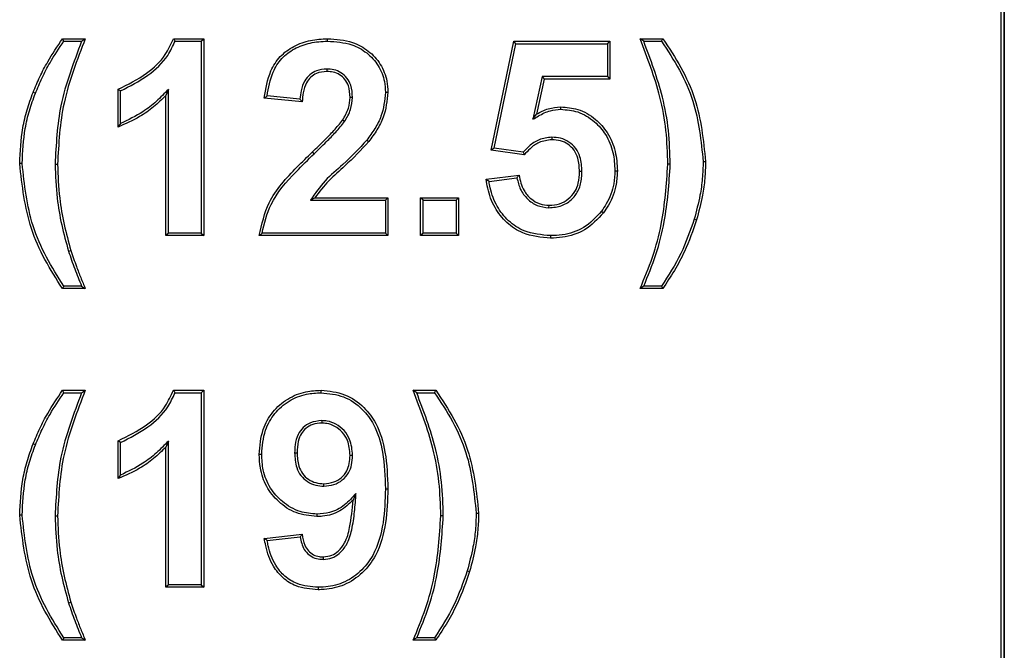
# Model space of a CAD drawing. Header units: inches. Extents: x 0.3 to 33.8, y 0.2 to 21.7.
# Tile 37 of 192: x 13.054 to 13.1241, y 6.4584 to 6.5033. Entities that reach past the tile are written whole.
import ezdxf

# ---------------------------------------------------------------- set-up
doc = ezdxf.new("R2010")
doc.units = ezdxf.units.IN
doc.header["$MEASUREMENT"] = 0

msp = doc.modelspace()

# ---------------------------------------------------------------- linework, layer by layer
at = {"color": 7, "linetype": 'Continuous', "lineweight": 25}
for p, q in [((13.123847, 6.320417), (13.123847, 6.545417)), ((13.124065, 6.320417), (13.124065, 6.545417)), ((13.124065, 6.545417), (13.124065, 6.295417)), ((13.057128, 6.501742), (13.057037, 6.501917)), ((13.057037, 6.501917), (13.058652, 6.501917)), ((13.057128, 6.501742), (13.058394, 6.501742)), ((13.064929, 6.501917), (13.067088, 6.501917)), ((13.06505, 6.501742), (13.066913, 6.501742)), ((13.066913, 6.501742), (13.067088, 6.501917)), ((13.066913, 6.501742), (13.066913, 6.488092)), ((13.067088, 6.501917), (13.067088, 6.487917)), ((13.075894, 6.501742), (13.075894, 6.501917)), ((13.08755, 6.493992), (13.089165, 6.501738)), ((13.087759, 6.494139), (13.089307, 6.501563)), ((13.089307, 6.501563), (13.089165, 6.501738)), ((13.089165, 6.501738), (13.095986, 6.501738)), ((13.089307, 6.501563), (13.095811, 6.501563)), ((13.095811, 6.501563), (13.095986, 6.501738)), ((13.095811, 6.501563), (13.095811, 6.499221)), ((13.095986, 6.501738), (13.095986, 6.499046)), ((13.098139, 6.501917), (13.099755, 6.501917)), ((13.098398, 6.501742), (13.099665, 6.501742)), ((13.075838, 6.499759), (13.075838, 6.499584)), ((13.091181, 6.499221), (13.090516, 6.496197)), ((13.095811, 6.499221), (13.091181, 6.499221)), ((13.091181, 6.499221), (13.091322, 6.499046)), ((13.095811, 6.499221), (13.095986, 6.499046)), ((13.091322, 6.499046), (13.090772, 6.496547)), ((13.095986, 6.499046), (13.091322, 6.499046)), ((13.055101, 6.498035), (13.054939, 6.4981)), ((13.060986, 6.495635), (13.060986, 6.498328)), ((13.06116, 6.495891), (13.06116, 6.498207)), ((13.064571, 6.498312), (13.064396, 6.497885)), ((13.064396, 6.487917), (13.064396, 6.497885)), ((13.064571, 6.488092), (13.064571, 6.498312)), ((13.073927, 6.497622), (13.071591, 6.497851)), ((13.080016, 6.498109), (13.080191, 6.498109)), ((13.074088, 6.49743), (13.071396, 6.497694)), ((13.077673, 6.497746), (13.077498, 6.497747)), ((13.092501, 6.496896), (13.0925, 6.497071)), ((13.090516, 6.496197), (13.090772, 6.496547)), ((13.077112, 6.496033), (13.076965, 6.496129)), ((13.078695, 6.494705), (13.078833, 6.494598)), ((13.091858, 6.494913), (13.09186, 6.494738)), ((13.074944, 6.493742), (13.074823, 6.493869)), ((13.087759, 6.494139), (13.08755, 6.493992)), ((13.089897, 6.493661), (13.08755, 6.493992)), ((13.089826, 6.493848), (13.087759, 6.494139)), ((13.05416, 6.493041), (13.053986, 6.493041)), ((13.056503, 6.492988), (13.056678, 6.492988)), ((13.100289, 6.492988), (13.100114, 6.492988)), ((13.102631, 6.493182), (13.102806, 6.493181)), ((13.087191, 6.491922), (13.089524, 6.492225)), ((13.094007, 6.492474), (13.093832, 6.492475)), ((13.096349, 6.492534), (13.096524, 6.492534)), ((13.087389, 6.491771), (13.089379, 6.49203)), ((13.074676, 6.490435), (13.074988, 6.49061)), ((13.074676, 6.490435), (13.080016, 6.490435)), ((13.074988, 6.49061), (13.080191, 6.49061)), ((13.080016, 6.490435), (13.080191, 6.49061)), ((13.080016, 6.490435), (13.080016, 6.488092)), ((13.080191, 6.49061), (13.080191, 6.487917)), ((13.082524, 6.487917), (13.082524, 6.49061)), ((13.082699, 6.490435), (13.082524, 6.49061)), ((13.082524, 6.49061), (13.085216, 6.49061)), ((13.082699, 6.488092), (13.082699, 6.490435)), ((13.082699, 6.490435), (13.085041, 6.490435)), ((13.085041, 6.490435), (13.085216, 6.49061)), ((13.085041, 6.490435), (13.085041, 6.488092)), ((13.085216, 6.49061), (13.085216, 6.487917)), ((13.091658, 6.489896), (13.091661, 6.490071)), ((13.095392, 6.489644), (13.095531, 6.489538)), ((13.101996, 6.489089), (13.102164, 6.489039)), ((13.064571, 6.488092), (13.064396, 6.487917)), ((13.066913, 6.488092), (13.064571, 6.488092)), ((13.066913, 6.488092), (13.067088, 6.487917)), ((13.080016, 6.488092), (13.071238, 6.488092)), ((13.080016, 6.488092), (13.080191, 6.487917)), ((13.082699, 6.488092), (13.082524, 6.487917)), ((13.085041, 6.488092), (13.082699, 6.488092)), ((13.085041, 6.488092), (13.085216, 6.487917)), ((13.067088, 6.487917), (13.064396, 6.487917)), ((13.080191, 6.487917), (13.071037, 6.487917)), ((13.085216, 6.487917), (13.082524, 6.487917)), ((13.091772, 6.487913), (13.091773, 6.487738)), ((13.057461, 6.486807), (13.057629, 6.486857)), ((13.058652, 6.484148), (13.057037, 6.484148)), ((13.058391, 6.484323), (13.057129, 6.484323)), ((13.099755, 6.484148), (13.098139, 6.484148)), ((13.099662, 6.484323), (13.098402, 6.484323)), ((13.057128, 6.476742), (13.057037, 6.476917)), ((13.057037, 6.476917), (13.058652, 6.476917)), ((13.064929, 6.476917), (13.067088, 6.476917)), ((13.066913, 6.476742), (13.067088, 6.476917)), ((13.067088, 6.476917), (13.067088, 6.462917)), ((13.075431, 6.476742), (13.075431, 6.476917)), ((13.081986, 6.476917), (13.083601, 6.476917)), ((13.057128, 6.476742), (13.058394, 6.476742)), ((13.06505, 6.476742), (13.066913, 6.476742)), ((13.066913, 6.476742), (13.066913, 6.463092)), ((13.082244, 6.476742), (13.083511, 6.476742)), ((13.075488, 6.474759), (13.075488, 6.474584)), ((13.060986, 6.470635), (13.060986, 6.473328)), ((13.064571, 6.473312), (13.064396, 6.472885)), ((13.064571, 6.463092), (13.064571, 6.473312)), ((13.055101, 6.473035), (13.054939, 6.4731)), ((13.06116, 6.470891), (13.06116, 6.473207)), ((13.064396, 6.462917), (13.064396, 6.472885)), ((13.071212, 6.47236), (13.071037, 6.47236)), ((13.073554, 6.472478), (13.073729, 6.472478)), ((13.077673, 6.472292), (13.077498, 6.472293)), ((13.075633, 6.470101), (13.075633, 6.470276)), ((13.080016, 6.469912), (13.080191, 6.469912)), ((13.07792, 6.469588), (13.077711, 6.469107)), ((13.05416, 6.468041), (13.053986, 6.468041)), ((13.056503, 6.467988), (13.056678, 6.467988)), ((13.075146, 6.468118), (13.075145, 6.467943)), ((13.084135, 6.467988), (13.08396, 6.467988)), ((13.086477, 6.468182), (13.086652, 6.468181)), ((13.071396, 6.466389), (13.074088, 6.466687)), ((13.0716, 6.466236), (13.07394, 6.466494)), ((13.075603, 6.464896), (13.075605, 6.465071)), ((13.085842, 6.464089), (13.08601, 6.464039)), ((13.064571, 6.463092), (13.064396, 6.462917)), ((13.067088, 6.462917), (13.064396, 6.462917)), ((13.066913, 6.463092), (13.064571, 6.463092)), ((13.066913, 6.463092), (13.067088, 6.462917)), ((13.075224, 6.462913), (13.075224, 6.462738)), ((13.057461, 6.461807), (13.057629, 6.461857)), ((13.058391, 6.459323), (13.057129, 6.459323)), ((13.083508, 6.459323), (13.082248, 6.459323)), ((13.058652, 6.459148), (13.057037, 6.459148)), ((13.083601, 6.459148), (13.081986, 6.459148))]:
    msp.add_line(p, q, dxfattribs=at)
at = {"color": 7, "linetype": 'Continuous', "lineweight": 25, "flags": 128}
for points in [[(13.098398, 6.501742), (13.098269, 6.50183), (13.098139, 6.501917)], [(13.099665, 6.501742), (13.09971, 6.50183), (13.099755, 6.501917)], [(13.06116, 6.498207), (13.061073, 6.498267), (13.060986, 6.498328)], [(13.057129, 6.484323), (13.057083, 6.484236), (13.057037, 6.484148)], [(13.058391, 6.484323), (13.058521, 6.484236), (13.058652, 6.484148)], [(13.098402, 6.484323), (13.098271, 6.484236), (13.098139, 6.484148)], [(13.099662, 6.484323), (13.099708, 6.484236), (13.099755, 6.484148)], [(13.082244, 6.476742), (13.082115, 6.47683), (13.081986, 6.476917)], [(13.083511, 6.476742), (13.083556, 6.47683), (13.083601, 6.476917)], [(13.06116, 6.473207), (13.061073, 6.473267), (13.060986, 6.473328)], [(13.057129, 6.459323), (13.057083, 6.459236), (13.057037, 6.459148)], [(13.058391, 6.459323), (13.058521, 6.459236), (13.058652, 6.459148)], [(13.082248, 6.459323), (13.082117, 6.459236), (13.081986, 6.459148)], [(13.083508, 6.459323), (13.083555, 6.459236), (13.083601, 6.459148)]]:
    msp.add_lwpolyline(points, dxfattribs=at)
at = {"color": 7, "linetype": 'Continuous', "lineweight": 25}
for points, knots in [([(13.054939, 6.4981), (13.055095, 6.498471), (13.055406, 6.499212), (13.056082, 6.500503), (13.056672, 6.501377), (13.057037, 6.501917)], [0, 0, 0, 0, 0.275997, 0.552141, 1, 1, 1, 1]), ([(13.055101, 6.498035), (13.055257, 6.498406), (13.055569, 6.499146), (13.056225, 6.500398), (13.056789, 6.501237), (13.057128, 6.501742)], [0, 0, 0, 0, 0.284547, 0.569244, 1, 1, 1, 1]), ([(13.058394, 6.501742), (13.058109, 6.500992), (13.057537, 6.49949), (13.056689, 6.496595), (13.056575, 6.494388), (13.056503, 6.492988)], [0, 0, 0, 0, 0.2675, 0.535217, 1, 1, 1, 1]), ([(13.058652, 6.501917), (13.058363, 6.501168), (13.057785, 6.49967), (13.056884, 6.496724), (13.056759, 6.494452), (13.056678, 6.492988)], [0, 0, 0, 0, 0.261956, 0.524104, 1, 1, 1, 1]), ([(13.058394, 6.501742), (13.058437, 6.501772), (13.058523, 6.50183), (13.058609, 6.501888), (13.058652, 6.501917)], [0, 0, 0, 0, 0.5, 1, 1, 1, 1]), ([(13.060986, 6.498328), (13.061683, 6.498669), (13.062946, 6.499288), (13.064319, 6.500572), (13.064754, 6.501533), (13.064929, 6.501917)], [0, 0, 0, 0, 0.425378, 0.769749, 1, 1, 1, 1]), ([(13.06116, 6.498207), (13.06183, 6.498543), (13.063094, 6.499179), (13.06444, 6.500448), (13.064887, 6.501397), (13.06505, 6.501742)], [0, 0, 0, 0, 0.4172337, 0.7883192, 1, 1, 1, 1]), ([(13.06505, 6.501742), (13.06503, 6.501772), (13.064989, 6.50183), (13.064949, 6.501888), (13.064929, 6.501917)], [0, 0, 0, 0, 0.5, 1, 1, 1, 1]), ([(13.071396, 6.497694), (13.0715, 6.498357), (13.071667, 6.499424), (13.072479, 6.500697), (13.07349, 6.501429), (13.074663, 6.501853), (13.075488, 6.501896), (13.075894, 6.501917)], [0, 0, 0, 0, 0.289144, 0.465104, 0.641356, 0.82373, 1, 1, 1, 1]), ([(13.071591, 6.497851), (13.071692, 6.498432), (13.071859, 6.499388), (13.072589, 6.500549), (13.073529, 6.501247), (13.074661, 6.501675), (13.075477, 6.50172), (13.075894, 6.501742)], [0, 0, 0, 0, 0.271716, 0.446718, 0.622091, 0.806985, 1, 1, 1, 1]), ([(13.075894, 6.501917), (13.076501, 6.501878), (13.077537, 6.50181), (13.07884, 6.501094), (13.079711, 6.500136), (13.08014, 6.499069), (13.080177, 6.498376), (13.080191, 6.498109)], [0, 0, 0, 0, 0.2802385, 0.4786277, 0.6769197, 0.8753296, 1, 1, 1, 1]), ([(13.075894, 6.501742), (13.07648, 6.501705), (13.077477, 6.501641), (13.078728, 6.500956), (13.07956, 6.500041), (13.079968, 6.499024), (13.080002, 6.498364), (13.080016, 6.498109)], [0, 0, 0, 0, 0.283085, 0.480774, 0.678358, 0.876064, 1, 1, 1, 1]), ([(13.100114, 6.492988), (13.10009, 6.493792), (13.100043, 6.495402), (13.099479, 6.498433), (13.098664, 6.500552), (13.098139, 6.501917)], [0, 0, 0, 0, 0.261961, 0.524239, 1, 1, 1, 1]), ([(13.100289, 6.492988), (13.100265, 6.493792), (13.100218, 6.495401), (13.099673, 6.498371), (13.098893, 6.500434), (13.098398, 6.501742)], [0, 0, 0, 0, 0.267519, 0.535356, 1, 1, 1, 1]), ([(13.099665, 6.501742), (13.100108, 6.501071), (13.100996, 6.499727), (13.102251, 6.496901), (13.102482, 6.494638), (13.102631, 6.493182)], [0, 0, 0, 0, 0.26283, 0.5259, 1, 1, 1, 1]), ([(13.099755, 6.501917), (13.100202, 6.501248), (13.101096, 6.499909), (13.102401, 6.497033), (13.102646, 6.494703), (13.102806, 6.493181)], [0, 0, 0, 0, 0.257251, 0.514785, 1, 1, 1, 1]), ([(13.075838, 6.499759), (13.07559, 6.499739), (13.075155, 6.499705), (13.074617, 6.499375), (13.074216, 6.49889), (13.074006, 6.498273), (13.073951, 6.497822), (13.073927, 6.497622)], [0, 0, 0, 0, 0.230349, 0.402355, 0.574282, 0.810911, 1, 1, 1, 1]), ([(13.075838, 6.499584), (13.075588, 6.499562), (13.075171, 6.499526), (13.074681, 6.499194), (13.074332, 6.498726), (13.074149, 6.498111), (13.074108, 6.497647), (13.074088, 6.49743)], [0, 0, 0, 0, 0.237088, 0.394716, 0.552283, 0.790185, 1, 1, 1, 1]), ([(13.077673, 6.497746), (13.077656, 6.498041), (13.077626, 6.498529), (13.077301, 6.49914), (13.076875, 6.499524), (13.076361, 6.499731), (13.076009, 6.49975), (13.075838, 6.499759)], [0, 0, 0, 0, 0.284559, 0.471138, 0.658457, 0.833554, 1, 1, 1, 1]), ([(13.077498, 6.497747), (13.077482, 6.498026), (13.077455, 6.498478), (13.077156, 6.499035), (13.076775, 6.499377), (13.076311, 6.49956), (13.075994, 6.499576), (13.075838, 6.499584)], [0, 0, 0, 0, 0.295557, 0.478191, 0.661627, 0.833055, 1, 1, 1, 1]), ([(13.053986, 6.493041), (13.054027, 6.49389), (13.05409, 6.495176), (13.054486, 6.496861), (13.054788, 6.497686), (13.054939, 6.4981)], [0, 0, 0, 0, 0.491255, 0.744353, 1, 1, 1, 1]), ([(13.05416, 6.493041), (13.054201, 6.493879), (13.054263, 6.495148), (13.054654, 6.496812), (13.054952, 6.497626), (13.055101, 6.498035)], [0, 0, 0, 0, 0.491259, 0.744353, 1, 1, 1, 1]), ([(13.064396, 6.497885), (13.064108, 6.497604), (13.063531, 6.497042), (13.0624, 6.49625), (13.061508, 6.495862), (13.060986, 6.495635)], [0, 0, 0, 0, 0.292938, 0.586234, 1, 1, 1, 1]), ([(13.064571, 6.498312), (13.064291, 6.498024), (13.06373, 6.497447), (13.062616, 6.496576), (13.061706, 6.496148), (13.06116, 6.495891)], [0, 0, 0, 0, 0.28591, 0.572569, 1, 1, 1, 1]), ([(13.071591, 6.497851), (13.071559, 6.497824), (13.071493, 6.497772), (13.071428, 6.49772), (13.071396, 6.497694)], [0, 0, 0, 0, 0.5, 1, 1, 1, 1]), ([(13.080016, 6.498109), (13.079956, 6.497528), (13.079862, 6.496618), (13.079279, 6.495509), (13.078891, 6.494975), (13.078695, 6.494705)], [0, 0, 0, 0, 0.4663154, 0.7300388, 1, 1, 1, 1]), ([(13.080191, 6.498109), (13.080128, 6.497504), (13.080031, 6.496563), (13.07943, 6.49542), (13.079034, 6.494874), (13.078833, 6.494598)], [0, 0, 0, 0, 0.470907, 0.732392, 1, 1, 1, 1]), ([(13.073927, 6.497622), (13.073946, 6.497599), (13.073982, 6.497555), (13.074036, 6.497491), (13.074071, 6.497451), (13.074088, 6.49743)], [0, 0, 0, 0, 0.363255, 0.681627, 1, 1, 1, 1]), ([(13.076965, 6.496129), (13.077047, 6.496264), (13.077209, 6.496536), (13.077437, 6.497069), (13.077475, 6.497488), (13.077498, 6.497747)], [0, 0, 0, 0, 0.274938, 0.550635, 1, 1, 1, 1]), ([(13.077112, 6.496033), (13.077193, 6.496168), (13.077356, 6.49644), (13.077603, 6.497001), (13.077646, 6.497453), (13.077673, 6.497746)], [0, 0, 0, 0, 0.259928, 0.520489, 1, 1, 1, 1]), ([(13.090772, 6.496547), (13.090905, 6.496623), (13.091171, 6.496776), (13.091741, 6.497002), (13.092197, 6.497044), (13.0925, 6.497071)], [0, 0, 0, 0, 0.251837, 0.504321, 1, 1, 1, 1]), ([(13.0925, 6.497071), (13.092907, 6.497039), (13.093804, 6.496968), (13.094967, 6.49627), (13.095891, 6.495224), (13.096444, 6.493944), (13.096498, 6.492996), (13.096524, 6.492534)], [0, 0, 0, 0, 0.179758, 0.396266, 0.580483, 0.795045, 1, 1, 1, 1]), ([(13.090516, 6.496197), (13.090648, 6.496274), (13.090913, 6.496428), (13.091316, 6.496651), (13.091844, 6.496843), (13.09225, 6.496876), (13.092501, 6.496896)], [0, 0, 0, 0, 0.215425, 0.431007, 0.647069, 1, 1, 1, 1]), ([(13.092501, 6.496896), (13.092909, 6.496862), (13.093781, 6.49679), (13.094894, 6.496097), (13.095765, 6.49509), (13.096277, 6.493866), (13.096325, 6.492967), (13.096349, 6.492534)], [0, 0, 0, 0, 0.1875884, 0.401002, 0.5850437, 0.7997457, 1, 1, 1, 1]), ([(13.06116, 6.495891), (13.061131, 6.495849), (13.061073, 6.495763), (13.061015, 6.495678), (13.060986, 6.495635)], [0, 0, 0, 0, 0.5, 1, 1, 1, 1]), ([(13.074823, 6.493869), (13.075111, 6.494148), (13.075627, 6.49465), (13.076365, 6.495383), (13.076765, 6.49588), (13.076965, 6.496129)], [0, 0, 0, 0, 0.386409, 0.69258, 1, 1, 1, 1]), ([(13.074944, 6.493742), (13.075232, 6.494022), (13.075753, 6.494528), (13.0765, 6.49527), (13.076908, 6.495778), (13.077112, 6.496033)], [0, 0, 0, 0, 0.381599, 0.69015, 1, 1, 1, 1]), ([(13.078695, 6.494705), (13.078141, 6.494117), (13.077195, 6.493113), (13.075668, 6.491865), (13.075009, 6.490914), (13.074676, 6.490435)], [0, 0, 0, 0, 0.4123867, 0.7038515, 1, 1, 1, 1]), ([(13.078833, 6.494598), (13.078279, 6.494009), (13.07737, 6.493044), (13.075943, 6.491855), (13.075308, 6.491026), (13.074988, 6.49061)], [0, 0, 0, 0, 0.436932, 0.717083, 1, 1, 1, 1]), ([(13.091858, 6.494913), (13.091549, 6.494875), (13.090955, 6.494804), (13.090282, 6.494347), (13.089959, 6.493993), (13.089826, 6.493848)], [0, 0, 0, 0, 0.390342, 0.75013, 1, 1, 1, 1]), ([(13.09186, 6.494738), (13.09155, 6.494697), (13.090976, 6.494622), (13.090333, 6.494157), (13.090029, 6.493811), (13.089897, 6.493661)], [0, 0, 0, 0, 0.400642, 0.740167, 1, 1, 1, 1]), ([(13.094007, 6.492474), (13.093986, 6.492831), (13.093951, 6.49341), (13.093594, 6.494143), (13.093102, 6.494596), (13.0925, 6.494873), (13.092071, 6.4949), (13.091858, 6.494913)], [0, 0, 0, 0, 0.289909, 0.469913, 0.650942, 0.826837, 1, 1, 1, 1]), ([(13.093832, 6.492475), (13.093814, 6.492797), (13.093784, 6.493325), (13.093475, 6.494006), (13.093031, 6.494428), (13.092473, 6.494699), (13.09207, 6.494725), (13.09186, 6.494738)], [0, 0, 0, 0, 0.283418, 0.463778, 0.645709, 0.815569, 1, 1, 1, 1]), ([(13.071037, 6.487917), (13.071216, 6.488723), (13.071632, 6.490588), (13.073327, 6.492406), (13.074456, 6.49351), (13.074823, 6.493869)], [0, 0, 0, 0, 0.339133, 0.785072, 1, 1, 1, 1]), ([(13.071238, 6.488092), (13.071405, 6.48879), (13.071804, 6.490453), (13.073386, 6.492215), (13.074514, 6.493321), (13.074944, 6.493742)], [0, 0, 0, 0, 0.308802, 0.736208, 1, 1, 1, 1]), ([(13.089826, 6.493848), (13.089838, 6.493817), (13.089861, 6.493754), (13.089885, 6.493692), (13.089897, 6.493661)], [0, 0, 0, 0, 0.5, 1, 1, 1, 1]), ([(13.057037, 6.484148), (13.056602, 6.484825), (13.055733, 6.48618), (13.054425, 6.489101), (13.05416, 6.491474), (13.053986, 6.493041)], [0, 0, 0, 0, 0.253489, 0.507189, 1, 1, 1, 1]), ([(13.057129, 6.484323), (13.056698, 6.485002), (13.055834, 6.486361), (13.054576, 6.489233), (13.054324, 6.49154), (13.05416, 6.493041)], [0, 0, 0, 0, 0.258852, 0.517923, 1, 1, 1, 1]), ([(13.056503, 6.492988), (13.056534, 6.492183), (13.056591, 6.490738), (13.056946, 6.488671), (13.057289, 6.48743), (13.057461, 6.486807)], [0, 0, 0, 0, 0.38444, 0.691047, 1, 1, 1, 1]), ([(13.056678, 6.492988), (13.056709, 6.492184), (13.056766, 6.490746), (13.05712, 6.488697), (13.057459, 6.487472), (13.057629, 6.486857)], [0, 0, 0, 0, 0.38761, 0.692652, 1, 1, 1, 1]), ([(13.098139, 6.484148), (13.09845, 6.48489), (13.099071, 6.486374), (13.099865, 6.489321), (13.100017, 6.491557), (13.100114, 6.492988)], [0, 0, 0, 0, 0.264381, 0.529367, 1, 1, 1, 1]), ([(13.098402, 6.484323), (13.098708, 6.485067), (13.09932, 6.486555), (13.100056, 6.489451), (13.100199, 6.491622), (13.100289, 6.492988)], [0, 0, 0, 0, 0.270121, 0.540764, 1, 1, 1, 1]), ([(13.102631, 6.493182), (13.102619, 6.49278), (13.102595, 6.491977), (13.102394, 6.490603), (13.102144, 6.489652), (13.101996, 6.489089)], [0, 0, 0, 0, 0.29012, 0.580356, 1, 1, 1, 1]), ([(13.102806, 6.493181), (13.102794, 6.49278), (13.10277, 6.491976), (13.102569, 6.490585), (13.102316, 6.489618), (13.102164, 6.489039)], [0, 0, 0, 0, 0.286664, 0.573444, 1, 1, 1, 1]), ([(13.089379, 6.49203), (13.0894, 6.492057), (13.089448, 6.492123), (13.089496, 6.492188), (13.089524, 6.492225)], [0, 0, 0, 0, 0.425199, 1, 1, 1, 1]), ([(13.089524, 6.492225), (13.089607, 6.49184), (13.089745, 6.491205), (13.090345, 6.49052), (13.090976, 6.490133), (13.091445, 6.490091), (13.091661, 6.490071)], [0, 0, 0, 0, 0.34968, 0.577501, 0.805865, 1, 1, 1, 1]), ([(13.091658, 6.489896), (13.091968, 6.489925), (13.092578, 6.489982), (13.093329, 6.490474), (13.093828, 6.491184), (13.093989, 6.491884), (13.094002, 6.492327), (13.094007, 6.492474)], [0, 0, 0, 0, 0.235247, 0.463247, 0.660528, 0.887455, 1, 1, 1, 1]), ([(13.091661, 6.490071), (13.091915, 6.490091), (13.092407, 6.49013), (13.093059, 6.490495), (13.093529, 6.491014), (13.093793, 6.491707), (13.093818, 6.492197), (13.093832, 6.492475)], [0, 0, 0, 0, 0.207241, 0.402351, 0.597762, 0.772377, 1, 1, 1, 1]), ([(13.096349, 6.492534), (13.096333, 6.492222), (13.096291, 6.491402), (13.095922, 6.490407), (13.095512, 6.489817), (13.095392, 6.489644)], [0, 0, 0, 0, 0.302605, 0.795811, 1, 1, 1, 1]), ([(13.096524, 6.492534), (13.096507, 6.492209), (13.096464, 6.491358), (13.09608, 6.490327), (13.095655, 6.489717), (13.095531, 6.489538)], [0, 0, 0, 0, 0.303593, 0.796476, 1, 1, 1, 1]), ([(13.087389, 6.491771), (13.087356, 6.491797), (13.087289, 6.491847), (13.087224, 6.491897), (13.087191, 6.491922)], [0, 0, 0, 0, 0.5, 1, 1, 1, 1]), ([(13.091773, 6.487738), (13.091098, 6.487798), (13.08996, 6.487899), (13.088608, 6.488797), (13.087737, 6.489913), (13.087326, 6.491017), (13.087222, 6.491711), (13.087191, 6.491922)], [0, 0, 0, 0, 0.292574, 0.492472, 0.691979, 0.906195, 1, 1, 1, 1]), ([(13.091772, 6.487913), (13.091124, 6.48797), (13.090032, 6.488065), (13.088733, 6.488924), (13.087897, 6.489993), (13.087518, 6.491002), (13.087414, 6.491618), (13.087389, 6.491771)], [0, 0, 0, 0, 0.299707, 0.504023, 0.707928, 0.926973, 1, 1, 1, 1]), ([(13.089379, 6.49203), (13.089447, 6.491747), (13.089579, 6.491192), (13.090095, 6.490504), (13.0908, 6.489996), (13.091369, 6.48993), (13.091658, 6.489896)], [0, 0, 0, 0, 0.255113, 0.500376, 0.746028, 1, 1, 1, 1]), ([(13.095392, 6.489644), (13.094997, 6.489219), (13.094233, 6.488397), (13.092859, 6.487956), (13.092049, 6.487924), (13.091772, 6.487913)], [0, 0, 0, 0, 0.413476, 0.800059, 1, 1, 1, 1]), ([(13.095531, 6.489538), (13.095116, 6.489093), (13.094316, 6.488235), (13.092888, 6.487782), (13.092053, 6.487749), (13.091773, 6.487738)], [0, 0, 0, 0, 0.418108, 0.804597, 1, 1, 1, 1]), ([(13.101996, 6.489089), (13.101706, 6.488259), (13.101119, 6.486577), (13.100152, 6.48508), (13.099662, 6.484323)], [0, 0, 0, 0, 0.493846, 1, 1, 1, 1]), ([(13.102164, 6.489039), (13.101899, 6.488278), (13.101467, 6.487035), (13.100599, 6.485425), (13.100037, 6.484575), (13.099755, 6.484148)], [0, 0, 0, 0, 0.441205, 0.719628, 1, 1, 1, 1]), ([(13.071238, 6.488092), (13.071204, 6.488063), (13.071137, 6.488005), (13.07107, 6.487947), (13.071037, 6.487917)], [0, 0, 0, 0, 0.5, 1, 1, 1, 1]), ([(13.057461, 6.486807), (13.057603, 6.486389), (13.057888, 6.485551), (13.058223, 6.484733), (13.058391, 6.484323)], [0, 0, 0, 0, 0.49938, 1, 1, 1, 1]), ([(13.057629, 6.486857), (13.057758, 6.486477), (13.057977, 6.485829), (13.05833, 6.48493), (13.058545, 6.484409), (13.058652, 6.484148)], [0, 0, 0, 0, 0.416157, 0.708028, 1, 1, 1, 1]), ([(13.054939, 6.4731), (13.055095, 6.473471), (13.055406, 6.474212), (13.056082, 6.475503), (13.056672, 6.476377), (13.057037, 6.476917)], [0, 0, 0, 0, 0.275997, 0.552141, 1, 1, 1, 1]), ([(13.058652, 6.476917), (13.058363, 6.476168), (13.057785, 6.47467), (13.056884, 6.471724), (13.056759, 6.469452), (13.056678, 6.467988)], [0, 0, 0, 0, 0.261956, 0.524104, 1, 1, 1, 1]), ([(13.058394, 6.476742), (13.058437, 6.476772), (13.058523, 6.47683), (13.058609, 6.476888), (13.058652, 6.476917)], [0, 0, 0, 0, 0.5, 1, 1, 1, 1]), ([(13.060986, 6.473328), (13.061683, 6.473669), (13.062946, 6.474288), (13.064319, 6.475572), (13.064754, 6.476533), (13.064929, 6.476917)], [0, 0, 0, 0, 0.425378, 0.769749, 1, 1, 1, 1]), ([(13.06505, 6.476742), (13.06503, 6.476772), (13.064989, 6.47683), (13.064949, 6.476888), (13.064929, 6.476917)], [0, 0, 0, 0, 0.5, 1, 1, 1, 1]), ([(13.071037, 6.47236), (13.071083, 6.472967), (13.071166, 6.474046), (13.071949, 6.475417), (13.073016, 6.476359), (13.074246, 6.476853), (13.075072, 6.476898), (13.075431, 6.476917)], [0, 0, 0, 0, 0.2547515, 0.4526857, 0.6506638, 0.8482676, 1, 1, 1, 1]), ([(13.075431, 6.476917), (13.076008, 6.476862), (13.077141, 6.476753), (13.078489, 6.475799), (13.079537, 6.474396), (13.080108, 6.472372), (13.080161, 6.470784), (13.080191, 6.469912)], [0, 0, 0, 0, 0.179666, 0.352867, 0.499955, 0.725347, 1, 1, 1, 1]), ([(13.08396, 6.467988), (13.083936, 6.468792), (13.083889, 6.470402), (13.083325, 6.473433), (13.082511, 6.475552), (13.081986, 6.476917)], [0, 0, 0, 0, 0.261961, 0.524239, 1, 1, 1, 1]), ([(13.083601, 6.476917), (13.084048, 6.476248), (13.084942, 6.474909), (13.086247, 6.472033), (13.086492, 6.469703), (13.086652, 6.468181)], [0, 0, 0, 0, 0.257251, 0.514785, 1, 1, 1, 1]), ([(13.055101, 6.473035), (13.055257, 6.473406), (13.055569, 6.474146), (13.056225, 6.475398), (13.056789, 6.476237), (13.057128, 6.476742)], [0, 0, 0, 0, 0.284547, 0.569244, 1, 1, 1, 1]), ([(13.058394, 6.476742), (13.058109, 6.475992), (13.057537, 6.47449), (13.056689, 6.471595), (13.056575, 6.469388), (13.056503, 6.467988)], [0, 0, 0, 0, 0.2675, 0.535217, 1, 1, 1, 1]), ([(13.06116, 6.473207), (13.06183, 6.473543), (13.063094, 6.474179), (13.06444, 6.475448), (13.064887, 6.476397), (13.06505, 6.476742)], [0, 0, 0, 0, 0.417234, 0.788319, 1, 1, 1, 1]), ([(13.071212, 6.47236), (13.071256, 6.472948), (13.071335, 6.473988), (13.072089, 6.475307), (13.073112, 6.476209), (13.074293, 6.476681), (13.075086, 6.476724), (13.075431, 6.476742)], [0, 0, 0, 0, 0.256328, 0.453826, 0.651362, 0.848324, 1, 1, 1, 1]), ([(13.075431, 6.476742), (13.075983, 6.47669), (13.077071, 6.476586), (13.078365, 6.475671), (13.079376, 6.47432), (13.079933, 6.472341), (13.079986, 6.47078), (13.080016, 6.469912)], [0, 0, 0, 0, 0.177117, 0.348829, 0.493836, 0.718491, 1, 1, 1, 1]), ([(13.084135, 6.467988), (13.084111, 6.468792), (13.084064, 6.470401), (13.083519, 6.473371), (13.082739, 6.475434), (13.082244, 6.476742)], [0, 0, 0, 0, 0.267519, 0.535356, 1, 1, 1, 1]), ([(13.083511, 6.476742), (13.083954, 6.476071), (13.084842, 6.474727), (13.086097, 6.471901), (13.086329, 6.469638), (13.086477, 6.468182)], [0, 0, 0, 0, 0.26283, 0.5259, 1, 1, 1, 1]), ([(13.075488, 6.474759), (13.07521, 6.474731), (13.074729, 6.474682), (13.074141, 6.4743), (13.073735, 6.473754), (13.073575, 6.473108), (13.07356, 6.472663), (13.073554, 6.472478)], [0, 0, 0, 0, 0.243961, 0.423465, 0.604106, 0.835992, 1, 1, 1, 1]), ([(13.077673, 6.472292), (13.077643, 6.472683), (13.077594, 6.473323), (13.077101, 6.474076), (13.076537, 6.474521), (13.075968, 6.474735), (13.075618, 6.474753), (13.075488, 6.474759)], [0, 0, 0, 0, 0.31426, 0.514685, 0.714486, 0.893502, 1, 1, 1, 1]), ([(13.075488, 6.474584), (13.07527, 6.474566), (13.074863, 6.474533), (13.074362, 6.474244), (13.073983, 6.473834), (13.073762, 6.473223), (13.073741, 6.472748), (13.073729, 6.472478)], [0, 0, 0, 0, 0.208488, 0.389668, 0.542245, 0.739514, 1, 1, 1, 1]), ([(13.077498, 6.472293), (13.077471, 6.47266), (13.077426, 6.473257), (13.076967, 6.473958), (13.076447, 6.474368), (13.075924, 6.474563), (13.075605, 6.474578), (13.075488, 6.474584)], [0, 0, 0, 0, 0.3188104, 0.5191768, 0.7188389, 0.8961386, 1, 1, 1, 1]), ([(13.064571, 6.473312), (13.064291, 6.473024), (13.06373, 6.472447), (13.062616, 6.471576), (13.061706, 6.471148), (13.06116, 6.470891)], [0, 0, 0, 0, 0.28591, 0.572569, 1, 1, 1, 1]), ([(13.053986, 6.468041), (13.054027, 6.46889), (13.05409, 6.470176), (13.054486, 6.471861), (13.054788, 6.472686), (13.054939, 6.4731)], [0, 0, 0, 0, 0.491255, 0.744353, 1, 1, 1, 1]), ([(13.05416, 6.468041), (13.054201, 6.468879), (13.054263, 6.470148), (13.054654, 6.471812), (13.054952, 6.472626), (13.055101, 6.473035)], [0, 0, 0, 0, 0.491259, 0.744353, 1, 1, 1, 1]), ([(13.064396, 6.472885), (13.064108, 6.472604), (13.063531, 6.472042), (13.0624, 6.47125), (13.061508, 6.470862), (13.060986, 6.470635)], [0, 0, 0, 0, 0.292938, 0.586234, 1, 1, 1, 1]), ([(13.075145, 6.467943), (13.074635, 6.467994), (13.073635, 6.468094), (13.072392, 6.468935), (13.071494, 6.470046), (13.071085, 6.471255), (13.071051, 6.472041), (13.071037, 6.47236)], [0, 0, 0, 0, 0.2260824, 0.4429767, 0.6490413, 0.8572805, 1, 1, 1, 1]), ([(13.075146, 6.468118), (13.074739, 6.468151), (13.073845, 6.468223), (13.072678, 6.468923), (13.071756, 6.469954), (13.071274, 6.471154), (13.071231, 6.471988), (13.071212, 6.47236)], [0, 0, 0, 0, 0.188517, 0.413904, 0.612235, 0.826693, 1, 1, 1, 1]), ([(13.073554, 6.472478), (13.073574, 6.472118), (13.073607, 6.471544), (13.07397, 6.470829), (13.074455, 6.470398), (13.075031, 6.470139), (13.075439, 6.470114), (13.075633, 6.470101)], [0, 0, 0, 0, 0.3005063, 0.4791874, 0.6583221, 0.8372463, 1, 1, 1, 1]), ([(13.073729, 6.472478), (13.073746, 6.472156), (13.073773, 6.471636), (13.074082, 6.470974), (13.07452, 6.470568), (13.075056, 6.470315), (13.075441, 6.470289), (13.075633, 6.470276)], [0, 0, 0, 0, 0.291671, 0.470638, 0.650365, 0.825803, 1, 1, 1, 1]), ([(13.075633, 6.470276), (13.075879, 6.470299), (13.076331, 6.470341), (13.076906, 6.470689), (13.077286, 6.471157), (13.077472, 6.47172), (13.077489, 6.472096), (13.077498, 6.472293)], [0, 0, 0, 0, 0.236686, 0.435227, 0.634599, 0.809699, 1, 1, 1, 1]), ([(13.075633, 6.470101), (13.075878, 6.470122), (13.076349, 6.470162), (13.076972, 6.470513), (13.077412, 6.471014), (13.07764, 6.47164), (13.077662, 6.472067), (13.077673, 6.472292)], [0, 0, 0, 0, 0.2169491, 0.4179814, 0.6197687, 0.7997108, 1, 1, 1, 1]), ([(13.06116, 6.470891), (13.061131, 6.470849), (13.061073, 6.470763), (13.061015, 6.470678), (13.060986, 6.470635)], [0, 0, 0, 0, 0.5, 1, 1, 1, 1]), ([(13.080016, 6.469912), (13.07999, 6.469109), (13.079938, 6.467494), (13.079374, 6.465406), (13.078254, 6.463959), (13.077008, 6.463161), (13.075932, 6.462928), (13.075346, 6.462916), (13.075224, 6.462913)], [0, 0, 0, 0, 0.252404, 0.507197, 0.661541, 0.816068, 0.961604, 1, 1, 1, 1]), ([(13.080191, 6.469912), (13.080165, 6.469108), (13.080114, 6.467493), (13.079553, 6.465385), (13.078431, 6.463879), (13.077138, 6.463022), (13.075998, 6.462755), (13.075368, 6.462741), (13.075224, 6.462738)], [0, 0, 0, 0, 0.245359, 0.492853, 0.65026, 0.807877, 0.956, 1, 1, 1, 1]), ([(13.077711, 6.469107), (13.077415, 6.468825), (13.076806, 6.468247), (13.075839, 6.467962), (13.07528, 6.467947), (13.075145, 6.467943)], [0, 0, 0, 0, 0.4199849, 0.860766, 1, 1, 1, 1]), ([(13.07792, 6.469588), (13.077663, 6.469296), (13.077145, 6.468708), (13.076147, 6.468187), (13.075448, 6.468139), (13.075146, 6.468118)], [0, 0, 0, 0, 0.357373, 0.721779, 1, 1, 1, 1]), ([(13.075603, 6.464896), (13.075807, 6.464917), (13.076216, 6.464958), (13.076799, 6.465332), (13.077347, 6.466002), (13.077655, 6.467055), (13.077836, 6.468286), (13.077892, 6.469153), (13.07792, 6.469588)], [0, 0, 0, 0, 0.105104, 0.211769, 0.350622, 0.547867, 0.773022, 1, 1, 1, 1]), ([(13.075605, 6.465071), (13.07581, 6.465094), (13.076197, 6.465138), (13.076727, 6.465512), (13.077229, 6.466164), (13.077565, 6.467427), (13.077655, 6.468457), (13.077711, 6.469107)], [0, 0, 0, 0, 0.121539, 0.230066, 0.378349, 0.60753, 1, 1, 1, 1]), ([(13.057037, 6.459148), (13.056602, 6.459825), (13.055733, 6.46118), (13.054425, 6.464101), (13.05416, 6.466474), (13.053986, 6.468041)], [0, 0, 0, 0, 0.253489, 0.507189, 1, 1, 1, 1]), ([(13.057129, 6.459323), (13.056698, 6.460002), (13.055834, 6.461361), (13.054576, 6.464233), (13.054324, 6.46654), (13.05416, 6.468041)], [0, 0, 0, 0, 0.258852, 0.517923, 1, 1, 1, 1]), ([(13.056503, 6.467988), (13.056534, 6.467183), (13.056591, 6.465738), (13.056946, 6.463671), (13.057289, 6.46243), (13.057461, 6.461807)], [0, 0, 0, 0, 0.38444, 0.691047, 1, 1, 1, 1]), ([(13.056678, 6.467988), (13.056709, 6.467184), (13.056766, 6.465746), (13.05712, 6.463697), (13.057459, 6.462472), (13.057629, 6.461857)], [0, 0, 0, 0, 0.38761, 0.692652, 1, 1, 1, 1]), ([(13.081986, 6.459148), (13.082296, 6.45989), (13.082917, 6.461374), (13.083711, 6.464321), (13.083863, 6.466557), (13.08396, 6.467988)], [0, 0, 0, 0, 0.264381, 0.529367, 1, 1, 1, 1]), ([(13.082248, 6.459323), (13.082554, 6.460067), (13.083166, 6.461555), (13.083902, 6.464451), (13.084045, 6.466622), (13.084135, 6.467988)], [0, 0, 0, 0, 0.270121, 0.540764, 1, 1, 1, 1]), ([(13.086477, 6.468182), (13.086465, 6.46778), (13.086441, 6.466977), (13.08624, 6.465603), (13.08599, 6.464652), (13.085842, 6.464089)], [0, 0, 0, 0, 0.29012, 0.580356, 1, 1, 1, 1]), ([(13.086652, 6.468181), (13.08664, 6.46778), (13.086616, 6.466976), (13.086415, 6.465585), (13.086162, 6.464618), (13.08601, 6.464039)], [0, 0, 0, 0, 0.286664, 0.573444, 1, 1, 1, 1]), ([(13.0716, 6.466236), (13.071566, 6.466261), (13.071498, 6.466313), (13.07143, 6.466364), (13.071396, 6.466389)], [0, 0, 0, 0, 0.5, 1, 1, 1, 1]), ([(13.075224, 6.462738), (13.074686, 6.462783), (13.073786, 6.462858), (13.072694, 6.463532), (13.071906, 6.464506), (13.071548, 6.465525), (13.071427, 6.466213), (13.071396, 6.466389)], [0, 0, 0, 0, 0.273194, 0.457056, 0.640849, 0.907898, 1, 1, 1, 1]), ([(13.075224, 6.462913), (13.074711, 6.462955), (13.073857, 6.463024), (13.07282, 6.463659), (13.07207, 6.46458), (13.07174, 6.465503), (13.071624, 6.466112), (13.0716, 6.466236)], [0, 0, 0, 0, 0.280761, 0.468316, 0.655795, 0.93018, 1, 1, 1, 1]), ([(13.07394, 6.466494), (13.073955, 6.466515), (13.073987, 6.466557), (13.074037, 6.466621), (13.074071, 6.466665), (13.074088, 6.466687)], [0, 0, 0, 0, 0.319819, 0.659909, 1, 1, 1, 1]), ([(13.07394, 6.466494), (13.07401, 6.466181), (13.074116, 6.465704), (13.074552, 6.465211), (13.074989, 6.464965), (13.075358, 6.464907), (13.075563, 6.464898), (13.075603, 6.464896)], [0, 0, 0, 0, 0.371122, 0.564852, 0.758598, 0.951781, 1, 1, 1, 1]), ([(13.074088, 6.466687), (13.074134, 6.466415), (13.074205, 6.465993), (13.07451, 6.465489), (13.074875, 6.465208), (13.075261, 6.465087), (13.075505, 6.465076), (13.075605, 6.465071)], [0, 0, 0, 0, 0.331515, 0.51669, 0.702812, 0.878449, 1, 1, 1, 1]), ([(13.085842, 6.464089), (13.085552, 6.463259), (13.084965, 6.461577), (13.083998, 6.46008), (13.083508, 6.459323)], [0, 0, 0, 0, 0.4938462, 1, 1, 1, 1]), ([(13.08601, 6.464039), (13.085745, 6.463278), (13.085313, 6.462035), (13.084446, 6.460425), (13.083883, 6.459575), (13.083601, 6.459148)], [0, 0, 0, 0, 0.441205, 0.719628, 1, 1, 1, 1]), ([(13.057461, 6.461807), (13.057603, 6.461389), (13.057888, 6.460551), (13.058223, 6.459733), (13.058391, 6.459323)], [0, 0, 0, 0, 0.49938, 1, 1, 1, 1]), ([(13.057629, 6.461857), (13.057758, 6.461477), (13.057977, 6.460829), (13.05833, 6.45993), (13.058545, 6.459409), (13.058652, 6.459148)], [0, 0, 0, 0, 0.4161566, 0.7080277, 1, 1, 1, 1])]:
    msp.add_open_spline(points, degree=3, knots=knots, dxfattribs=at)

doc.saveas('drawing.dxf')
